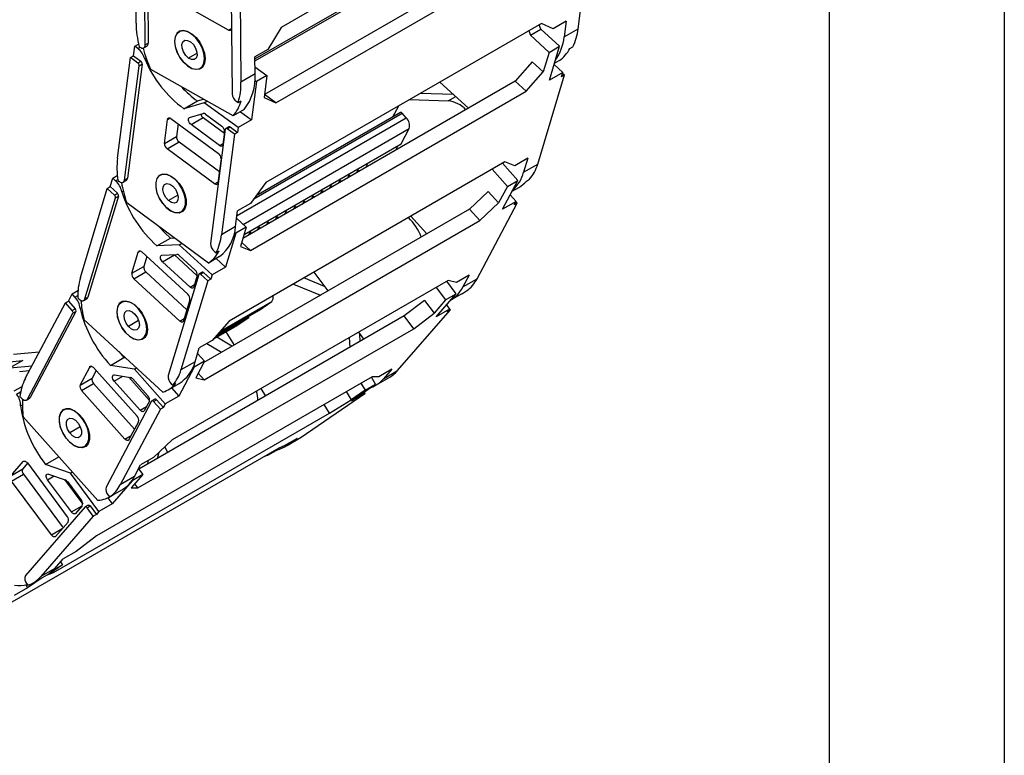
# Model space of a CAD drawing. Header units: millimetres. Extents: x 0 to 1816, y 0 to 1403.
# Tile 11 of 17: x 1584 to 1816, y 688 to 862. Entities that reach past the tile are written whole.
import ezdxf

# ---------------------------------------------------------------- set-up
doc = ezdxf.new("R2010")
doc.units = ezdxf.units.MM
doc.header["$LTSCALE"] = 6.5
doc.layers.add('TEXT', color=140, linetype='Continuous', lineweight=25)

msp = doc.modelspace()

# ---------------------------------------------------------------- linework, layer by layer
at = {"color": 7, "linetype": 'Continuous'}
msp.add_line((1816.12, 1403.37), (1816.12, 0.02), dxfattribs=at)
for p, q in [((1710.58, 897.76), (1645.53, 860.21)), ((1611.32, 861.21), (1611.03, 887.1)), ((1613.49, 856.08), (1613.16, 885.5)), ((1613.86, 885.91), (1614.19, 856.49)), ((1715.62, 859.88), (1718.68, 883.6)), ((1639.35, 852.76), (1689.71, 881.83)), ((1639.36, 852.3), (1689.3, 881.13)), ((1706.71, 881.93), (1641.66, 844.37)), ((1644.32, 842.41), (1709.37, 879.97)), ((1633.66, 873.97), (1633.99, 844.55)), ((1635.78, 873.19), (1636.07, 847.3)), ((1633.13, 859.56), (1621.82, 865.92)), ((1712.78, 861.65), (1709.74, 859.89)), ((1712.78, 861.65), (1712.3, 857.96)), ((1633.13, 859.56), (1633.82, 859.96)), ((1706.95, 861.14), (1641.9, 823.59)), ((1645.53, 860.21), (1642.39, 855)), ((1703.94, 859.41), (1704.33, 858.37)), ((1704.33, 858.37), (1706.81, 859.8)), ((1706.81, 859.8), (1706.42, 860.84)), ((1711.22, 855.75), (1706.81, 859.8)), ((1709.74, 859.89), (1706.95, 861.14)), ((1712.3, 857.96), (1715.62, 859.88)), ((1624.42, 858.65), (1624.5, 858.69)), ((1704.33, 858.37), (1708.74, 854.32)), ((1610.72, 853.5), (1611.01, 855.75)), ((1611.01, 855.75), (1611.92, 856.28)), ((1611.71, 855.24), (1611.01, 855.75)), ((1611.71, 855.24), (1612.25, 855.55)), ((1612.06, 855.65), (1612.44, 855.44)), ((1613.18, 855.37), (1613.88, 855.78)), ((1613.49, 856.08), (1614.19, 856.49)), ((1642.39, 855), (1639.35, 853.25)), ((1708.74, 854.32), (1711.22, 855.75)), ((1708.81, 847.74), (1711.22, 855.75)), ((1713.63, 855.23), (1714.34, 855.64)), ((1606.96, 829.37), (1610.02, 853.09)), ((1610.02, 853.09), (1610.72, 853.5)), ((1611.77, 851.8), (1610.02, 853.09)), ((1610.72, 853.5), (1612.47, 852.21)), ((1613.38, 852.78), (1613.7, 852.96)), ((1625.72, 854.14), (1623.69, 852.96)), ((1639.39, 849.22), (1639.35, 853.25)), ((1708.74, 854.32), (1707.36, 849.72)), ((1710.01, 851.74), (1711.12, 852.38)), ((1608.6, 824.21), (1612.07, 851.16)), ((1612.78, 851.57), (1609.31, 824.62)), ((1611.77, 851.8), (1612.47, 852.21)), ((1612.07, 851.16), (1612.78, 851.57)), ((1634.22, 839.35), (1614.8, 850.26)), ((1626.44, 850.55), (1627.06, 850.92)), ((1639.37, 850.94), (1642.2, 848.86)), ((1704.78, 852.09), (1700.77, 847.51)), ((1704.78, 852.09), (1707.36, 849.72)), ((1709.93, 851.47), (1711.99, 849.58)), ((1639.39, 849.22), (1636.07, 847.3)), ((1639.35, 847.71), (1639.73, 847.43)), ((1642.2, 848.86), (1639.73, 847.43)), ((1642.2, 848.86), (1641.53, 843.66)), ((1703.35, 845.15), (1707.36, 849.72)), ((1706.07, 827.98), (1712.39, 848.99)), ((1711.99, 849.58), (1708.81, 847.74)), ((1711.69, 848.58), (1711.99, 849.58)), ((1712.39, 848.99), (1711.69, 848.58)), ((1711.94, 849.41), (1712.39, 848.99)), ((1700.77, 847.51), (1636.52, 810.42)), ((1639.73, 847.43), (1638.57, 838.39)), ((1683.01, 847.32), (1689.73, 841.14)), ((1703.35, 845.15), (1700.77, 847.51)), ((1625.8, 842.86), (1627.22, 843.28)), ((1638.3, 807.59), (1703.35, 845.15)), ((1641.53, 843.66), (1644.32, 842.41)), ((1641.66, 844.37), (1641.63, 844.39)), ((1644.32, 842.41), (1641.66, 844.37)), ((1675.83, 843.18), (1684.97, 842.89)), ((1686.23, 844.36), (1678.31, 844.61)), ((1684.97, 842.89), (1686.72, 843.9)), ((1622.62, 841.02), (1625.8, 842.86)), ((1627.4, 842.44), (1622.62, 841.02)), ((1627.4, 842.44), (1628.05, 842.82)), ((1635.38, 836.56), (1627.4, 842.44)), ((1636.84, 840.86), (1634.22, 839.35)), ((1635.07, 842.72), (1635.44, 842.51)), ((1635.44, 842.51), (1636.15, 842.92)), ((1671.9, 839.09), (1673.29, 841.71)), ((1618.04, 832.86), (1618.76, 838.5)), ((1618.76, 838.5), (1619.37, 838.85)), ((1619.56, 838.74), (1630.77, 830.48)), ((1623.97, 838.96), (1627.15, 839.91)), ((1624.29, 837.31), (1627.12, 838.94)), ((1627.12, 838.94), (1632.15, 835.24)), ((1627.68, 839.76), (1631.59, 836.88)), ((1635.14, 815.86), (1675.07, 838.91)), ((1638.57, 838.39), (1635.38, 836.56)), ((1635.93, 840.33), (1638.57, 838.39)), ((1639.14, 819.8), (1674.11, 839.98)), ((1673.71, 840.13), (1639.62, 820.45)), ((1675.07, 838.91), (1674.11, 839.98)), ((1621.25, 837.49), (1620.86, 834.49)), ((1631.01, 832.36), (1624.29, 837.31)), ((1632.38, 836.19), (1628.91, 809.24)), ((1633.19, 836.78), (1632.48, 836.37)), ((1632.78, 836.31), (1633.49, 836.72)), ((1634.53, 835.02), (1632.78, 836.31)), ((1633.49, 836.72), (1635.24, 835.43)), ((1635.38, 836.56), (1635.24, 835.43)), ((1636.61, 813.75), (1675.75, 836.34)), ((1673.82, 832.72), (1675.75, 836.34)), ((1618.04, 832.86), (1620.86, 834.49)), ((1634.53, 835.02), (1631.48, 811.3)), ((1632.19, 835.61), (1631.81, 832.6)), ((1635.24, 835.43), (1634.53, 835.02)), ((1618.64, 831.59), (1621.47, 833.22)), ((1629.85, 823.33), (1618.64, 831.59)), ((1621.47, 833.22), (1630.98, 826.21)), ((1631.01, 832.36), (1631.84, 832.84)), ((1636.8, 811.35), (1673.82, 832.72)), ((1673.09, 832.3), (1672.5, 831.2)), ((1631.37, 829.21), (1630.64, 823.56)), ((1703.73, 829.33), (1700.69, 827.57)), ((1703.73, 829.33), (1702.74, 826.06)), ((1698.33, 828.47), (1633.28, 790.92)), ((1663.31, 825.89), (1663.9, 826.99)), ((1666.02, 828.21), (1665.43, 827.11)), ((1701.38, 824.12), (1697.78, 828.15)), ((1700.69, 827.57), (1698.33, 828.47)), ((1702.74, 826.06), (1706.07, 827.98)), ((1605.23, 822.64), (1605.83, 824.64)), ((1605.83, 824.64), (1606.91, 825.26)), ((1606.51, 824.01), (1605.83, 824.64)), ((1608.6, 824.21), (1609.31, 824.62)), ((1659.07, 823.44), (1659.65, 824.54)), ((1661.19, 824.66), (1661.78, 825.77)), ((1662, 825.13), (1661.5, 825.24)), ((1664.12, 826.35), (1663.62, 826.47)), ((1695.3, 826.73), (1698.91, 822.7)), ((1598.19, 801.22), (1604.52, 822.23)), ((1604.52, 822.23), (1605.23, 822.64)), ((1606.21, 820.67), (1604.52, 822.23)), ((1605.23, 822.64), (1606.92, 821.08)), ((1606.51, 824.01), (1607.01, 824.3)), ((1607.03, 824.13), (1607.4, 823.85)), ((1608.3, 823.68), (1609.01, 824.09)), ((1620.47, 824.38), (1620.54, 824.42)), ((1629.85, 823.33), (1630.68, 823.81)), ((1641.9, 823.59), (1638.32, 818.67)), ((1656.95, 822.21), (1657.53, 823.32)), ((1657.75, 822.68), (1657.26, 822.79)), ((1659.88, 823.9), (1659.38, 824.02)), ((1698.91, 822.7), (1696.84, 818.79)), ((1697.78, 817.33), (1701.38, 824.12)), ((1698.91, 822.7), (1701.38, 824.12)), ((1700.01, 821.54), (1701.62, 822.47)), ((1703.44, 823.97), (1704.15, 824.38)), ((1599.26, 796.15), (1606.45, 820.03)), ((1607.16, 820.43), (1599.97, 796.56)), ((1606.21, 820.67), (1606.92, 821.08)), ((1606.45, 820.03), (1607.16, 820.43)), ((1607.96, 821.4), (1608.3, 821.6)), ((1621.19, 820.64), (1618.95, 819.34)), ((1652.71, 819.77), (1653.29, 820.87)), ((1653.51, 820.23), (1653.01, 820.34)), ((1654.83, 820.99), (1655.41, 822.09)), ((1655.63, 821.46), (1655.13, 821.57)), ((1694.4, 821.51), (1689.99, 817.35)), ((1694.4, 821.51), (1696.84, 818.79)), ((1699.58, 820.72), (1700.96, 819.17)), ((1628.39, 804.62), (1609.15, 818.8)), ((1638.32, 818.67), (1635.28, 816.91)), ((1648.46, 817.32), (1649.05, 818.42)), ((1649.27, 817.78), (1648.77, 817.9)), ((1650.58, 818.54), (1651.17, 819.64)), ((1651.39, 819.01), (1650.89, 819.12)), ((1691.76, 800.9), (1701.22, 818.73)), ((1692.42, 814.63), (1696.84, 818.79)), ((1700.96, 819.17), (1697.78, 817.33)), ((1700.51, 818.32), (1700.96, 819.17)), ((1701.22, 818.73), (1700.51, 818.32)), ((1700.91, 819.07), (1701.22, 818.73)), ((1621.96, 816.71), (1622.63, 817.1)), ((1689.99, 817.35), (1627.34, 781.19)), ((1634.8, 813.22), (1635.28, 816.91)), ((1635.05, 815.18), (1637.32, 813.09)), ((1644.22, 814.87), (1644.8, 815.97)), ((1645.03, 815.33), (1644.53, 815.45)), ((1646.34, 816.09), (1646.93, 817.19)), ((1647.15, 816.56), (1646.65, 816.67)), ((1676.16, 815.68), (1679.88, 811.52)), ((1692.42, 814.63), (1689.99, 817.35)), ((1627.37, 777.08), (1692.42, 814.63)), ((1634.8, 813.22), (1631.48, 811.3)), ((1637.32, 813.09), (1634.85, 811.66)), ((1637.32, 813.09), (1635.94, 808.49)), ((1639.98, 812.42), (1640.56, 813.52)), ((1640.78, 812.88), (1640.29, 813)), ((1642.1, 813.64), (1642.68, 814.74)), ((1642.9, 814.11), (1642.41, 814.22)), ((1616.26, 808.67), (1619.45, 810.5)), ((1619.45, 810.5), (1620.34, 810.55)), ((1634.85, 811.66), (1632.44, 803.66)), ((1634.58, 811.91), (1634.85, 811.66)), ((1637.86, 811.19), (1638.44, 812.29)), ((1638.66, 811.66), (1638.16, 811.77)), ((1621.53, 808.93), (1616.26, 808.67)), ((1621.53, 808.93), (1622.1, 809.26)), ((1629.26, 801.82), (1621.53, 808.93)), ((1635.94, 808.49), (1638.3, 807.59)), ((1638.3, 807.59), (1636.24, 809.48)), ((1636.54, 810.43), (1636.52, 810.44)), ((1610.32, 802.2), (1611.83, 807.2)), ((1611.83, 807.2), (1612.31, 807.47)), ((1612.71, 807.24), (1623.56, 797.27)), ((1613.86, 806.18), (1613.15, 803.83)), ((1617.42, 806.49), (1620.94, 806.66)), ((1617.56, 804.91), (1620.39, 806.54)), ((1620.3, 806.63), (1620.39, 806.54)), ((1620.39, 806.54), (1625.74, 801.63)), ((1621.48, 806.42), (1625.26, 802.94)), ((1631, 806.13), (1628.39, 804.62)), ((1629.82, 807.33), (1630.19, 807.06)), ((1630.19, 807.06), (1630.9, 807.47)), ((1610.32, 802.2), (1613.15, 803.83)), ((1624.06, 798.94), (1617.56, 804.91)), ((1632.44, 803.66), (1629.26, 801.82)), ((1630.23, 805.69), (1632.44, 803.66)), ((1610.8, 800.9), (1613.63, 802.54)), ((1613.63, 802.54), (1623.33, 793.62)), ((1626.11, 801.95), (1618.92, 778.07)), ((1625.74, 801.65), (1624.94, 798.98)), ((1626.91, 802.48), (1626.2, 802.07)), ((1626.55, 801.97), (1627.26, 802.38)), ((1628.25, 800.41), (1626.55, 801.97)), ((1627.26, 802.38), (1628.96, 800.82)), ((1629.26, 801.82), (1628.96, 800.82)), ((1653.28, 802.47), (1656.55, 798.05)), ((1689.91, 801.76), (1686.87, 800)), ((1689.91, 801.76), (1688.44, 798.98)), ((1621.65, 790.93), (1610.8, 800.9)), ((1684.92, 800.48), (1619.86, 762.93)), ((1628.25, 800.41), (1621.92, 779.4)), ((1624.06, 798.94), (1625.11, 799.54)), ((1628.96, 800.82), (1628.25, 800.41)), ((1648.44, 799.67), (1654.8, 797.04)), ((1655.79, 799.08), (1650.92, 801.1)), ((1682.15, 798.89), (1684.34, 795.93)), ((1686.81, 797.36), (1684.62, 800.31)), ((1686.87, 800), (1684.92, 800.48)), ((1688.44, 798.98), (1691.76, 800.9)), ((1595.37, 795.63), (1596.27, 797.33)), ((1596.27, 797.33), (1597.63, 798.11)), ((1596.91, 796.61), (1596.27, 797.33)), ((1596.91, 796.61), (1597.58, 797)), ((1682.1, 791.93), (1686.81, 797.36)), ((1684.34, 795.93), (1686.81, 797.36)), ((1685.5, 795.84), (1688.11, 797.35)), ((1688.54, 797.62), (1689.25, 798.03)), ((1585.21, 777.39), (1594.67, 795.22)), ((1594.67, 795.22), (1595.37, 795.63)), ((1596.27, 793.43), (1594.67, 795.22)), ((1595.37, 795.63), (1596.97, 793.84)), ((1597.58, 796.41), (1597.94, 796.08)), ((1599, 795.78), (1599.7, 796.19)), ((1599.26, 796.15), (1599.97, 796.56)), ((1624.03, 795.98), (1622.53, 790.98)), ((1631.21, 788.55), (1643.32, 795.55)), ((1640.27, 793.45), (1643.32, 795.55)), ((1679.39, 795.82), (1674.6, 792.13)), ((1679.39, 795.82), (1681.63, 792.81)), ((1684.34, 795.93), (1681.63, 792.81)), ((1684.55, 794.75), (1685.28, 793.77)), ((1585.69, 772.53), (1596.44, 792.79)), ((1597.14, 793.2), (1586.39, 772.94)), ((1596.27, 793.43), (1596.97, 793.84)), ((1596.44, 792.79), (1597.14, 793.2)), ((1598.12, 793.91), (1598.5, 794.13)), ((1611.81, 793.92), (1611.88, 793.96)), ((1674.6, 792.13), (1611.97, 755.98)), ((1630.6, 787.87), (1640.27, 793.45)), ((1637.89, 791.81), (1637.77, 792)), ((1673.03, 779.26), (1685.4, 793.5)), ((1676.84, 789.12), (1674.6, 792.13)), ((1676.84, 789.12), (1681.63, 792.81)), ((1685.28, 793.77), (1682.1, 791.93)), ((1684.69, 793.09), (1685.28, 793.77)), ((1685.4, 793.5), (1684.69, 793.09)), ((1685.24, 793.72), (1685.4, 793.5)), ((1617.67, 774.16), (1599.04, 791.28)), ((1611.94, 791.04), (1609.54, 789.65)), ((1621.65, 790.93), (1622.7, 791.54)), ((1633.28, 790.92), (1629.27, 786.35)), ((1629.53, 786.65), (1634.84, 789.71)), ((1629.53, 786.64), (1634.79, 789.68)), ((1637.89, 791.81), (1630.14, 787.33)), ((1634.79, 789.68), (1634.84, 789.71)), ((1634.84, 789.71), (1637.89, 791.81)), ((1611.78, 751.56), (1676.84, 789.12)), ((1632.54, 788.38), (1634.43, 785.28)), ((1663.79, 788.29), (1665.04, 786.61)), ((1664.21, 786.13), (1664.12, 787.85)), ((1612.81, 786.76), (1613.51, 787.17)), ((1629.27, 786.35), (1626.23, 784.59)), ((1628.01, 785.62), (1631.47, 783.57)), ((1633.95, 785), (1630.36, 787.12)), ((1661.62, 787.03), (1661.74, 784.7)), ((1588.51, 783.62), (1582.42, 783.02)), ((1625.25, 781.32), (1626.23, 784.59)), ((1625.84, 783.31), (1627.49, 781.47)), ((1579.1, 781.1), (1584.59, 781.65)), ((1584.59, 781.65), (1581.55, 779.89)), ((1581.55, 779.89), (1586.81, 780.41)), ((1605.3, 780.48), (1608.48, 782.31)), ((1610.93, 779.58), (1605.3, 780.48)), ((1608.48, 782.31), (1608.86, 782.25)), ((1625.25, 781.32), (1621.92, 779.4)), ((1627.49, 781.47), (1625.01, 780.04)), ((1627.49, 781.47), (1625.42, 777.56)), ((1586.17, 779.21), (1583.87, 778.99)), ((1598.14, 775.85), (1600.39, 780.09)), ((1600.39, 780.09), (1600.73, 780.29)), ((1601.92, 779.28), (1600.97, 777.48)), ((1601.33, 779.94), (1611.58, 768.48)), ((1606.25, 778.24), (1610.01, 777.63)), ((1610.93, 779.58), (1611.45, 779.87)), ((1618.23, 771.41), (1610.93, 779.58)), ((1625.01, 780.04), (1621.41, 773.25)), ((1624.85, 780.22), (1625.01, 780.04)), ((1627.37, 777.08), (1625.98, 778.63)), ((1671.63, 779.55), (1668.59, 777.8)), ((1671.63, 779.55), (1669.7, 777.34)), ((1669.7, 777.34), (1673.03, 779.26)), ((1598.14, 775.85), (1600.97, 777.48)), ((1598.48, 774.57), (1601.31, 776.2)), ((1601.31, 776.2), (1610.96, 765.4)), ((1667.01, 777.81), (1601.96, 740.26)), ((1606.19, 776.76), (1608.2, 777.92)), ((1612.33, 769.9), (1606.19, 776.76)), ((1609.65, 777.69), (1614.53, 772.23)), ((1610.55, 777.29), (1614.13, 773.29)), ((1618.89, 774.71), (1621.51, 776.22)), ((1619.64, 776.14), (1620, 775.8)), ((1620, 775.8), (1620.71, 776.21)), ((1625.42, 777.56), (1627.37, 777.08)), ((1662.12, 772.11), (1667.84, 776.05)), ((1664.35, 776.28), (1665.37, 774.62)), ((1665.37, 774.62), (1667.84, 776.05)), ((1667.84, 776.05), (1666.83, 777.71)), ((1668.59, 777.8), (1667.01, 777.81)), ((1667.85, 775.8), (1671.18, 777.72)), ((1582.56, 774.44), (1584.44, 775.53)), ((1583.15, 773.65), (1584.11, 774.2)), ((1608.72, 763.11), (1598.48, 774.57)), ((1619.69, 775.17), (1621.41, 773.25)), ((1640.75, 774.99), (1641.83, 773.21)), ((1650.29, 763.53), (1665.3, 773.87)), ((1660.9, 774.28), (1662.08, 772.36)), ((1665.37, 774.62), (1662.08, 772.36)), ((1665.31, 773.95), (1662.12, 772.11)), ((1664.59, 773.46), (1665.31, 773.95)), ((1665.3, 773.87), (1664.59, 773.46)), ((1665.15, 774.2), (1665.31, 773.95)), ((1665.26, 773.92), (1665.3, 773.87)), ((1583.94, 773.14), (1584.28, 772.75)), ((1584.08, 770.92), (1584.51, 771.17)), ((1585.48, 772.3), (1586.18, 772.71)), ((1585.69, 772.53), (1586.39, 772.94)), ((1615, 772.02), (1604.25, 751.76)), ((1614.47, 772.01), (1613.27, 769.75)), ((1615.78, 772.5), (1615.07, 772.09)), ((1615.47, 771.94), (1616.18, 772.35)), ((1617.07, 770.15), (1615.47, 771.94)), ((1616.18, 772.35), (1617.78, 770.56)), ((1618.23, 771.41), (1617.78, 770.56)), ((1621.41, 773.25), (1618.23, 771.41)), ((1656.94, 769.18), (1655.67, 771.26)), ((1656.94, 769.18), (1662.08, 772.36)), ((1591.89, 731.62), (1656.94, 769.18)), ((1617.07, 770.15), (1607.61, 752.32)), ((1612.33, 769.9), (1613.8, 770.75)), ((1617.78, 770.56), (1617.07, 770.15)), ((1602.31, 748.64), (1584.72, 768.31)), ((1598.65, 767.97), (1598.71, 768.01)), ((1611.92, 767.2), (1609.66, 762.96)), ((1598.18, 766), (1595.68, 764.56)), ((1599.18, 761.38), (1599.9, 761.79)), ((1608.72, 763.11), (1610.19, 763.95)), ((1619.86, 762.93), (1615.45, 758.77)), ((1649.3, 763.22), (1646.26, 761.47)), ((1646.49, 761.32), (1649.82, 763.24)), ((1646.96, 761.61), (1650.29, 763.53)), ((1649.3, 763.22), (1646.96, 761.61)), ((1645.03, 760.97), (1579.98, 723.42)), ((1616.41, 758.54), (1616.76, 760.01)), ((1618.1, 761.27), (1618.78, 759.91)), ((1642.34, 759.42), (1642.42, 759.26)), ((1642.42, 759.26), (1644.9, 760.69)), ((1644.9, 760.69), (1644.82, 760.85)), ((1646.26, 761.47), (1645.03, 760.97)), ((1581.76, 754.41), (1584.71, 757.8)), ((1585.75, 757.38), (1584.59, 756.05)), ((1584.71, 757.8), (1584.9, 757.92)), ((1585.69, 757.46), (1595.09, 744.77)), ((1589.97, 757.09), (1593.13, 758.91)), ((1595.85, 755.05), (1589.97, 757.09)), ((1615.45, 758.77), (1612.41, 757.02)), ((1614.16, 758.02), (1613.94, 757.11)), ((1642.42, 759.26), (1641.48, 758.93)), ((1581.76, 754.41), (1584.59, 756.05)), ((1581.95, 753.17), (1584.78, 754.8)), ((1584.78, 754.8), (1594.13, 742.19)), ((1590.69, 754.84), (1594.62, 753.48)), ((1595.85, 755.05), (1596.33, 755.33)), ((1602.55, 746.01), (1595.85, 755.05)), ((1610.94, 754.24), (1612.41, 757.02)), ((1611.91, 756.07), (1612.92, 754.7)), ((1591.36, 740.48), (1581.95, 753.17)), ((1590.44, 753.51), (1591.98, 754.39)), ((1596.08, 745.9), (1590.44, 753.51)), ((1594.46, 753.53), (1598.75, 747.75)), ((1595.15, 753.05), (1598.43, 748.62)), ((1610.45, 753.27), (1605.73, 747.84)), ((1610.94, 754.24), (1607.61, 752.32)), ((1612.92, 754.7), (1610.21, 751.58)), ((1610.39, 753.34), (1610.45, 753.27)), ((1612.92, 754.7), (1610.45, 753.27)), ((1611.78, 751.56), (1611.05, 752.55)), ((1605.38, 749.59), (1607.99, 751.1)), ((1610.21, 751.58), (1611.78, 751.56)), ((1605.73, 747.84), (1602.55, 746.01)), ((1604.7, 749.24), (1605.73, 747.84)), ((1604.76, 749.83), (1605.1, 749.45)), ((1605.1, 749.45), (1605.81, 749.86)), ((1599.29, 747.07), (1585.23, 730.89)), ((1596.08, 745.9), (1598.64, 747.38)), ((1598.63, 747.37), (1597.06, 745.56)), ((1600.05, 747.52), (1599.34, 747.11)), ((1599.78, 746.9), (1600.49, 747.31)), ((1601.25, 744.92), (1599.78, 746.9)), ((1600.49, 747.31), (1601.96, 745.33)), ((1602.55, 746.01), (1601.96, 745.33)), ((1601.25, 744.92), (1588.88, 730.68)), ((1595.29, 743.53), (1592.34, 740.14)), ((1601.96, 745.33), (1601.25, 744.92)), ((1591.36, 740.48), (1593.92, 741.96)), ((1601.96, 740.26), (1597.17, 736.57)), ((1597.17, 736.57), (1594.13, 734.81)), ((1592.2, 732.6), (1594.13, 734.81)), ((1593.51, 734.11), (1593.95, 733.39)), ((1592.2, 732.6), (1588.88, 730.68)), ((1593.95, 733.39), (1590.66, 731.13)), ((1590.66, 731.13), (1591.89, 731.62)), ((1591.89, 731.62), (1591.74, 731.87)), ((1593.95, 733.39), (1591.76, 732.13)), ((1589.18, 730.39), (1585.76, 728.03)), ((1587.03, 729.15), (1590.36, 731.06)), ((1585.76, 728.03), (1582.57, 726.19)), ((1585.35, 728.69), (1585.76, 728.03)), ((1585.52, 729.02), (1585.84, 728.6))]:
    msp.add_line(p, q)
at = {"flags": 128}
for points in [[(1624.42, 858.65), (1623.42, 859.22), (1622.45, 859.45), (1621.61, 859.3), (1620.95, 858.8), (1620.54, 857.98), (1620.4, 856.9), (1620.55, 855.67), (1620.97, 854.37), (1621.64, 853.11), (1622.49, 852), (1623.45, 851.12)], [(1620.48, 856.87), (1620.61, 857.96), (1621.02, 858.8), (1621.68, 859.32), (1622.52, 859.47), (1623.49, 859.26), (1624.51, 858.69), (1625.49, 857.81), (1626.35, 856.69), (1627.03, 855.42), (1627.46, 854.11), (1627.62, 852.86)], [(1633.82, 859.86), (1633.82, 859.83), (1633.78, 859.7), (1633.71, 859.59), (1633.63, 859.52), (1633.52, 859.48), (1633.4, 859.47), (1633.27, 859.5), (1633.13, 859.56)], [(1623.69, 852.96), (1623.03, 853.61), (1622.5, 854.46), (1622.19, 855.37), (1622.15, 856.2), (1622.38, 856.84), (1622.85, 857.17), (1623.48, 857.16), (1624.19, 856.8)], [(1623.45, 851.12), (1624.46, 850.55), (1625.42, 850.32), (1626.27, 850.47), (1626.92, 850.97), (1627.34, 851.79), (1627.47, 852.87), (1627.32, 854.1), (1626.9, 855.4), (1626.24, 856.66), (1625.39, 857.77), (1624.42, 858.65)], [(1627.62, 852.86), (1627.49, 851.77), (1627.08, 850.93), (1626.42, 850.41), (1625.57, 850.26), (1624.6, 850.47), (1623.59, 851.04), (1622.61, 851.92), (1621.75, 853.04), (1621.07, 854.31), (1620.64, 855.62), (1620.48, 856.87)], [(1624.19, 856.8), (1624.85, 856.15), (1625.38, 855.31), (1625.68, 854.4), (1625.72, 853.57), (1625.49, 852.93), (1625.03, 852.6), (1624.39, 852.61), (1623.69, 852.96)], [(1618.76, 838.5), (1618.8, 838.64), (1618.85, 838.75), (1618.93, 838.83), (1619.04, 838.88), (1619.15, 838.9), (1619.28, 838.88), (1619.42, 838.83), (1619.56, 838.74)], [(1624.29, 837.31), (1624.1, 837.49), (1623.92, 837.72), (1623.79, 837.99), (1623.71, 838.25), (1623.69, 838.5), (1623.72, 838.72), (1623.82, 838.87), (1623.97, 838.96)], [(1674.11, 839.98), (1674.04, 840.05), (1673.97, 840.1), (1673.9, 840.13), (1673.84, 840.15), (1673.77, 840.15), (1673.72, 840.14), (1673.71, 840.13)], [(1632.78, 836.31), (1632.71, 836.35), (1632.64, 836.38), (1632.58, 836.39), (1632.52, 836.38), (1632.47, 836.36), (1632.43, 836.32), (1632.4, 836.26), (1632.38, 836.19)], [(1631.81, 832.6), (1631.77, 832.46), (1631.72, 832.35), (1631.63, 832.27), (1631.53, 832.22), (1631.41, 832.2), (1631.28, 832.22), (1631.15, 832.28), (1631.01, 832.36)], [(1620.47, 824.38), (1619.47, 825.12), (1618.48, 825.54), (1617.56, 825.58), (1616.8, 825.27), (1616.25, 824.6), (1615.96, 823.66), (1615.96, 822.49), (1616.24, 821.22), (1616.79, 819.92), (1617.54, 818.72), (1618.46, 817.71)], [(1616.04, 823.61), (1616.32, 824.58), (1616.87, 825.25), (1617.63, 825.58), (1618.55, 825.55), (1619.56, 825.14), (1620.57, 824.4), (1621.49, 823.38), (1622.26, 822.17), (1622.82, 820.87), (1623.11, 819.57), (1623.12, 818.4)], [(1607.4, 823.85), (1607.61, 823.72), (1607.82, 823.64), (1608.01, 823.61), (1608.19, 823.64), (1608.34, 823.71), (1608.46, 823.84), (1608.55, 824), (1608.6, 824.21)], [(1623.12, 818.4), (1622.83, 817.43), (1622.29, 816.75), (1621.52, 816.42), (1620.6, 816.46), (1619.6, 816.87), (1618.59, 817.61), (1617.66, 818.63), (1616.89, 819.84), (1616.34, 821.14), (1616.05, 822.43), (1616.04, 823.61)], [(1618.95, 819.34), (1618.33, 820.08), (1617.88, 820.97), (1617.67, 821.86), (1617.73, 822.63), (1618.06, 823.16), (1618.6, 823.37), (1619.27, 823.22), (1619.98, 822.75)], [(1618.46, 817.71), (1619.45, 816.97), (1620.45, 816.55), (1621.37, 816.51), (1622.13, 816.82), (1622.68, 817.49), (1622.96, 818.44), (1622.96, 819.6), (1622.68, 820.87), (1622.14, 822.17), (1621.38, 823.37), (1620.47, 824.38)], [(1619.98, 822.75), (1620.6, 822.01), (1621.05, 821.12), (1621.26, 820.23), (1621.19, 819.46), (1620.86, 818.93), (1620.32, 818.72), (1619.65, 818.87), (1618.95, 819.34)], [(1630.64, 823.56), (1630.61, 823.43), (1630.55, 823.32), (1630.47, 823.23), (1630.37, 823.18), (1630.25, 823.17), (1630.12, 823.19), (1629.99, 823.24), (1629.85, 823.33)], [(1616.89, 813.09), (1618.12, 811.76), (1619.45, 810.5)], [(1611.83, 807.2), (1611.88, 807.32), (1611.96, 807.41), (1612.06, 807.46), (1612.17, 807.49), (1612.3, 807.48), (1612.43, 807.43), (1612.57, 807.35), (1612.71, 807.24)], [(1617.56, 804.91), (1617.37, 805.12), (1617.22, 805.37), (1617.11, 805.64), (1617.06, 805.9), (1617.07, 806.13), (1617.14, 806.32), (1617.26, 806.44), (1617.42, 806.49)], [(1626.55, 801.97), (1626.49, 802.03), (1626.42, 802.07), (1626.35, 802.09), (1626.28, 802.09), (1626.23, 802.08), (1626.18, 802.05), (1626.14, 802.01), (1626.11, 801.95)], [(1624.94, 798.98), (1624.89, 798.86), (1624.81, 798.77), (1624.71, 798.71), (1624.6, 798.69), (1624.47, 798.7), (1624.33, 798.75), (1624.2, 798.83), (1624.06, 798.94)], [(1688.11, 797.35), (1688.15, 797.37), (1688.54, 797.62)], [(1597.94, 796.08), (1598.15, 795.92), (1598.36, 795.8), (1598.56, 795.73), (1598.75, 795.71), (1598.92, 795.75), (1599.07, 795.84), (1599.18, 795.97), (1599.26, 796.15)], [(1611.81, 793.92), (1610.85, 794.82), (1609.84, 795.41), (1608.87, 795.65), (1608.02, 795.53), (1607.35, 795.04), (1606.93, 794.24), (1606.77, 793.18), (1606.91, 791.95), (1607.32, 790.65), (1607.97, 789.39), (1608.81, 788.26)], [(1607, 794.18), (1607.43, 795), (1608.09, 795.5), (1608.95, 795.64), (1609.93, 795.4), (1610.94, 794.81), (1611.92, 793.92), (1612.77, 792.79), (1613.43, 791.52), (1613.85, 790.2), (1614, 788.96), (1613.85, 787.88)], [(1613.85, 787.88), (1613.43, 787.06), (1612.76, 786.56), (1611.9, 786.42), (1610.93, 786.66), (1609.91, 787.25), (1608.93, 788.15), (1608.08, 789.27), (1607.42, 790.55), (1607, 791.86), (1606.85, 793.1), (1607, 794.18)], [(1609.54, 789.65), (1608.98, 790.46), (1608.61, 791.37), (1608.51, 792.23), (1608.68, 792.92), (1609.09, 793.33), (1609.7, 793.41), (1610.39, 793.13), (1611.07, 792.54)], [(1608.81, 788.26), (1609.77, 787.37), (1610.78, 786.78), (1611.74, 786.53), (1612.6, 786.66), (1613.26, 787.15), (1613.69, 787.95), (1613.84, 789.01), (1613.71, 790.24), (1613.3, 791.54), (1612.65, 792.8), (1611.81, 793.92)], [(1611.07, 792.54), (1611.64, 791.73), (1612, 790.82), (1612.11, 789.96), (1611.94, 789.27), (1611.52, 788.85), (1610.92, 788.78), (1610.23, 789.06), (1609.54, 789.65)], [(1622.53, 790.98), (1622.48, 790.86), (1622.4, 790.77), (1622.3, 790.71), (1622.19, 790.69), (1622.06, 790.7), (1621.92, 790.74), (1621.79, 790.82), (1621.65, 790.93)], [(1607.23, 783.75), (1607.23, 783.74), (1608.48, 782.31)], [(1600.39, 780.09), (1600.46, 780.19), (1600.56, 780.26), (1600.67, 780.29), (1600.79, 780.28), (1600.93, 780.25), (1601.06, 780.17), (1601.2, 780.07), (1601.33, 779.94)], [(1606.19, 776.76), (1606.02, 777), (1605.88, 777.26), (1605.8, 777.52), (1605.78, 777.77), (1605.82, 777.99), (1605.92, 778.14), (1606.07, 778.23), (1606.25, 778.24)], [(1584.28, 772.75), (1584.47, 772.56), (1584.68, 772.41), (1584.89, 772.3), (1585.09, 772.24), (1585.28, 772.24), (1585.44, 772.29), (1585.58, 772.38), (1585.69, 772.53)], [(1586.39, 772.94), (1586.29, 772.79), (1586.18, 772.71)], [(1615.47, 771.94), (1615.41, 772.01), (1615.34, 772.06), (1615.27, 772.09), (1615.2, 772.11), (1615.14, 772.12), (1615.08, 772.1), (1615.04, 772.07), (1615, 772.02)], [(1598.65, 767.97), (1597.74, 769), (1596.75, 769.75), (1595.75, 770.19), (1594.82, 770.25), (1594.05, 769.96), (1593.49, 769.31), (1593.19, 768.38), (1593.17, 767.23), (1593.44, 765.95), (1593.97, 764.66), (1594.72, 763.45)], [(1600.03, 762.01), (1599.47, 761.35), (1598.7, 761.04), (1597.77, 761.1), (1596.76, 761.52), (1595.76, 762.28), (1594.84, 763.31), (1594.08, 764.53), (1593.54, 765.83), (1593.26, 767.12), (1593.27, 768.29), (1593.57, 769.24)], [(1593.57, 769.24), (1594.12, 769.9), (1594.9, 770.21), (1595.83, 770.15), (1596.83, 769.73), (1597.84, 768.97), (1598.76, 767.94), (1599.52, 766.72), (1600.06, 765.42), (1600.34, 764.13), (1600.33, 762.96), (1600.03, 762.01)], [(1613.27, 769.75), (1613.2, 769.65), (1613.1, 769.58), (1612.99, 769.55), (1612.87, 769.56), (1612.73, 769.59), (1612.59, 769.67), (1612.46, 769.77), (1612.33, 769.9)], [(1594.72, 763.45), (1595.63, 762.42), (1596.62, 761.66), (1597.62, 761.23), (1598.54, 761.16), (1599.31, 761.46), (1599.87, 762.11), (1600.17, 763.04), (1600.19, 764.19), (1599.92, 765.47), (1599.39, 766.76), (1598.65, 767.97)], [(1595.68, 764.56), (1595.18, 765.42), (1594.91, 766.32), (1594.91, 767.14), (1595.18, 767.73), (1595.68, 768.02), (1596.33, 767.95), (1597.03, 767.55), (1597.68, 766.86)], [(1597.68, 766.86), (1598.18, 766), (1598.45, 765.09), (1598.45, 764.28), (1598.18, 763.69), (1597.68, 763.4), (1597.03, 763.46), (1596.33, 763.87), (1595.68, 764.56)], [(1609.66, 762.96), (1609.59, 762.86), (1609.5, 762.79), (1609.39, 762.76), (1609.26, 762.77), (1609.13, 762.8), (1608.99, 762.87), (1608.85, 762.98), (1608.72, 763.11)], [(1649.82, 763.24), (1649.9, 763.28), (1650.29, 763.53)], [(1584.71, 757.8), (1584.79, 757.88), (1584.9, 757.92), (1585.02, 757.92), (1585.16, 757.89), (1585.29, 757.83), (1585.43, 757.73), (1585.56, 757.61), (1585.69, 757.46)], [(1590.44, 753.51), (1590.29, 753.76), (1590.18, 754.02), (1590.13, 754.28), (1590.14, 754.52), (1590.21, 754.7), (1590.33, 754.82), (1590.5, 754.87), (1590.69, 754.84)], [(1597.06, 745.56), (1596.97, 745.49), (1596.86, 745.45), (1596.74, 745.45), (1596.61, 745.48), (1596.47, 745.54), (1596.33, 745.63), (1596.2, 745.76), (1596.08, 745.9)], [(1599.78, 746.9), (1599.72, 746.98), (1599.66, 747.04), (1599.59, 747.09), (1599.52, 747.12), (1599.45, 747.13), (1599.39, 747.13), (1599.34, 747.11), (1599.29, 747.07)], [(1600.05, 747.52), (1600.1, 747.54), (1600.16, 747.54), (1600.23, 747.53), (1600.3, 747.49), (1600.36, 747.45), (1600.43, 747.39), (1600.49, 747.31)], [(1592.34, 740.14), (1592.25, 740.06), (1592.15, 740.02), (1592.02, 740.02), (1591.89, 740.05), (1591.75, 740.11), (1591.62, 740.21), (1591.48, 740.33), (1591.36, 740.48)]]:
    msp.add_lwpolyline(points, dxfattribs=at)
for centre, radius, start, end in [((1636.04, 861.68), 24.72, 181.0822, 194.1156), ((1703.43, 861.26), 12.27, 332.7104, 353.5347), ((1701.24, 859.03), 11.11, 324.1155, 354.4611), ((1609.03, 851.63), 4.49, 14.7326, 53.3615), ((1612.84, 855.96), 0.655, 232.109, 10.4994), ((1644.86, 864.07), 33.07, 195.3569, 204.6651), ((1613.47, 856.38), 0.728, 304.3142, 7.9991), ((1706.66, 858.85), 7.86, 304.5835, 332.556), ((1639.46, 863.78), 28.31, 202.8818, 233.5043), ((1611.31, 851.19), 0.755, 357.6827, 53.1853), ((1612.02, 851.6), 0.755, 357.6827, 53.1853), ((1627.13, 848.39), 12.29, 322.2036, 3.8723), ((1639.44, 862.14), 23.61, 222.4102, 234.7272), ((1620.23, 846.93), 15.84, 343.7906, 1.3422), ((1636.29, 844.67), 2.3, 183.0353, 237.8308), ((1626.98, 845.56), 9.54, 319.3922, 343.94), ((1684.15, 836.08), 6.86, 43.4055, 83.1234), ((1628.12, 840.22), 1.62, 197.4238, 231.9833), ((1627.27, 839.3), 0.622, 48.6765, 100.4692), ((1673.29, 837.06), 2.56, 343.636, 46.0631), ((1630.69, 835.67), 1.51, 357.6827, 53.1853), ((1633.29, 836.51), 0.282, 46.726, 111.8067), ((1622.37, 834.43), 1.51, 177.6827, 233.1853), ((1619.54, 832.8), 1.51, 177.6827, 233.1853), ((1627.01, 827.01), 20.18, 173.2686, 188.1944), ((1629.86, 829.27), 1.51, 357.6827, 53.1853), ((1696.84, 830.59), 9.59, 319.6307, 344.1945), ((1608.65, 824.65), 0.66, 302.9151, 357.4513), ((1694.09, 828.39), 8.96, 312.4073, 344.9388), ((1603.47, 820.62), 4.56, 9.9224, 48.1848), ((1637.06, 828.72), 29.62, 189.8903, 199.5584), ((1698, 828.72), 7.22, 300.114, 318.9016), ((1605.75, 820.13), 0.71, 351.3035, 49.2862), ((1606.46, 820.54), 0.71, 351.3035, 49.2862), ((1636.22, 830.76), 29.78, 198.3151, 227.9059), ((1666.27, 805.88), 13.27, 21.674, 45.4578), ((1625.1, 813.86), 9.72, 307.3795, 356.2457), ((1619.29, 812.68), 12.27, 332.7104, 353.5347), ((1631.17, 809.15), 2.26, 177.6827, 233.1853), ((1620.9, 805.88), 0.79, 43.5124, 87.4695), ((1623.93, 811.09), 7.86, 304.5835, 332.556), ((1614.56, 803.61), 1.42, 171.3035, 229.2862), ((1613.51, 796.83), 15.93, 164.0271, 181.5102), ((1611.73, 801.98), 1.42, 171.3035, 229.2862), ((1624.34, 801.86), 1.42, 351.3035, 49.2862), ((1627.02, 802.19), 0.311, 38.2303, 110.0537), ((1681.58, 802.45), 7.69, 300.6102, 333.1567), ((1684.75, 804.5), 7.88, 304.8422, 332.8607), ((1593.71, 793.57), 4.42, 4.491, 43.5716), ((1622.63, 796.19), 1.42, 351.3035, 49.2862), ((1642.35, 796.49), 1.35, 315.7515, 17.7309), ((1623.69, 797.48), 25.42, 183.7578, 194.125), ((1599.39, 796.7), 0.597, 301.5095, 345.978), ((1595.82, 792.97), 0.64, 343.636, 46.0631), ((1596.53, 793.38), 0.64, 343.636, 46.0631), ((1627.25, 800.84), 29.94, 193.3836, 222.8627), ((1616.94, 783.49), 8.58, 302.134, 345.3578), ((1621.03, 777.75), 2.13, 171.3035, 229.2862), ((1612.7, 782.02), 9.59, 319.6307, 344.1945), ((1667.55, 783.97), 7.23, 300.1228, 319.2454), ((1596.21, 771.79), 12.34, 152.9925, 173.7332), ((1599.37, 775.49), 1.28, 163.636, 226.0631), ((1602.2, 777.12), 1.28, 163.636, 226.0631), ((1609.78, 776.67), 0.987, 38.8969, 76.6623), ((1615.33, 780.89), 7.13, 289.1434, 318.9964), ((1664.29, 781.99), 7.14, 289.8759, 319.3456), ((1579.98, 771.05), 4.1, 358.2479, 39.402), ((1630.33, 771.91), 9.74, 1.6842, 14.8661), ((1605.45, 771.29), 20.94, 176.6823, 188.1706), ((1613.24, 772.37), 1.28, 343.636, 46.0631), ((1615.88, 772.16), 0.357, 32.7422, 106.1438), ((1612.59, 774.9), 28.79, 187.9399, 218.2175), ((1610.69, 767.56), 1.28, 343.636, 46.0631), ((1642.94, 767.48), 7.12, 284.5894, 304.4689), ((1585.59, 755.56), 1.11, 154.3371, 223.4716), ((1594.16, 752.37), 1.19, 34.5103, 67.6837), ((1604.03, 757.76), 7.75, 300.733, 333.0339), ((1606.1, 751.22), 1.92, 163.636, 226.0631), ((1600.6, 755.92), 7.88, 304.8422, 332.8607), ((1597.63, 747.85), 1.11, 334.3371, 43.4716), ((1601.72, 755.96), 7.34, 274.5863, 303.8569), ((1594.29, 744.01), 1.11, 334.3371, 43.4716), ((1586.73, 737.31), 7.22, 300.1121, 319.2562), ((1586.73, 730.17), 1.67, 154.3371, 223.4716), ((1583.47, 735.33), 7.14, 289.3966, 319.3459), ((1583.84, 737.47), 8.9, 262.3623, 282.116)]:
    msp.add_arc(centre, radius, start, end)
at = {"layer": 'TEXT'}
msp.add_line((1774.83, 1362.08), (1774.83, 41.28), dxfattribs=at)

doc.saveas('drawing.dxf')
